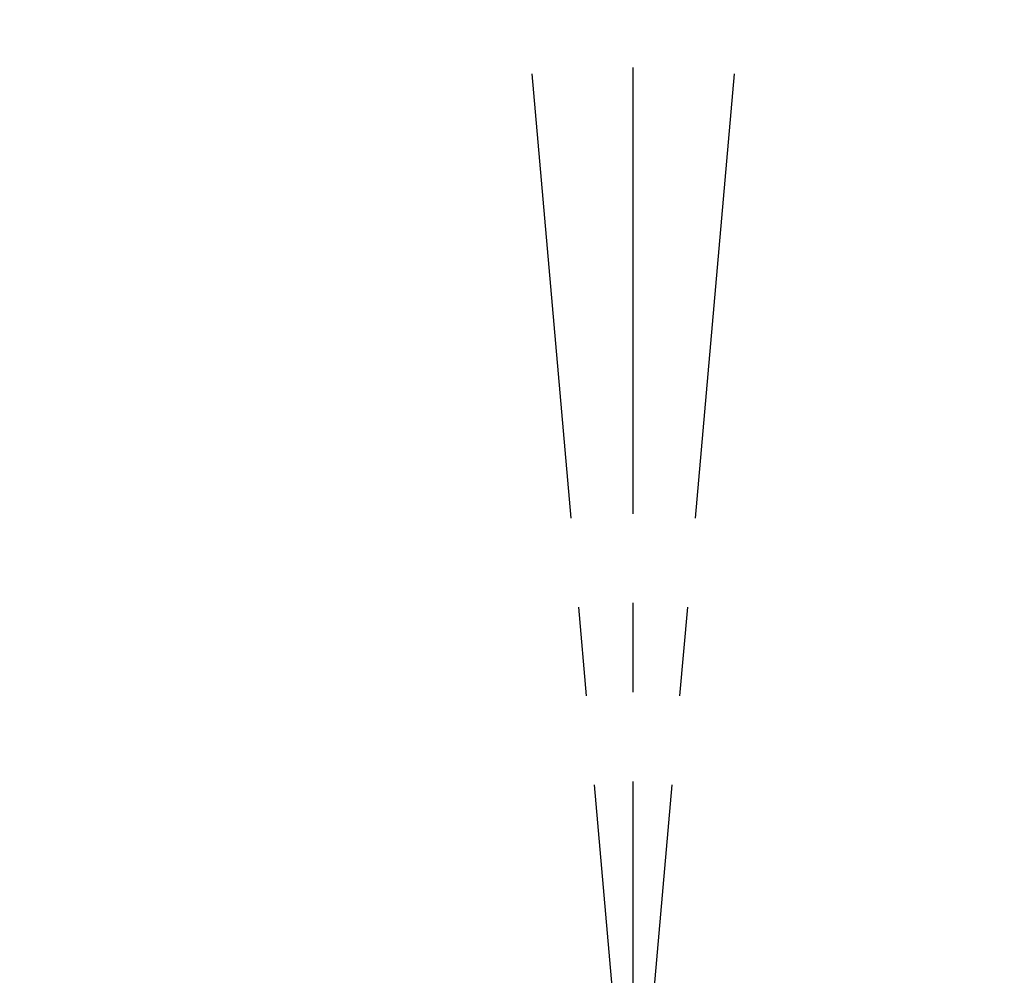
# Model space of a CAD drawing. Header units: millimetres. Extents: x 0 to 420, y 0 to 297.
# Tile 19 of 21: x 294 to 322, y 195 to 222. Entities that reach past the tile are written whole.
import ezdxf

# ---------------------------------------------------------------- set-up
doc = ezdxf.new("R2010")
doc.units = ezdxf.units.MM
doc.linetypes.add('CENTERX2', pattern=[20.32, 12.7, -2.54, 2.54, -2.54])
doc.layers.add('中心线层', color=6, linetype='CENTERX2', lineweight=25)
doc.layers.add('标注层', color=150, linetype='Continuous', lineweight=18)
doc.styles.add('SLDTEXTSTYLE22', font='txt')
doc.dimstyles.new('SLDDIMSTYLE1', dxfattribs={"dimtxt": 3.5, "dimasz": 4, "dimexe": 0, "dimexo": 0.0625, "dimgap": 0.875, "dimtad": 0, "dimtih": 1, "dimtoh": 1, "dimlfac": 20, "dimrnd": 1e-09, "dimzin": 12, "dimdsep": 46, "dimtxsty": 'SLDTEXTSTYLE22', "dimcen": 0, "dimdle": 8, "dimadec": 0, "dimazin": 3, "dimtfac": 1, "dimtdec": 3, "dimtofl": 0, "dimtmove": 0, "dimatfit": 3, "dimfxl": 0, "dimfrac": 2, "dimtolj": 1, "dimarcsym": 0})

# ---------------------------------------------------------------- blocks, each defined once
blk = doc.blocks.new('*X28')
at = {"layer": '标注层'}
for points in [[(378.525, 254.918), (381.707, 257.393), (381, 258.1)], [(244.165, 120.577), (240.983, 118.102), (241.69, 117.395)]]:
    blk.add_hatch(color=256, dxfattribs=at).paths.add_polyline_path(points, flags=0)
for p, q in [((378.525, 254.918), (388.205, 264.596)), ((388.205, 264.596), (402.873, 264.596)), ((244.165, 120.577), (239.923, 116.334))]:
    blk.add_line(p, q, dxfattribs=at)
at = {"layer": '标注层', "char_height": 3.5, "attachment_point": 1, "style": 'SLDTEXTSTYLE22'}
for s, insert, width in [('3800', (393.929, 269.22), 18.92737), ('%%C', (389.205, 268.574), 4.69274)]:
    blk.add_mtext(s, dxfattribs=dict(at, insert=insert, width=width))
blk = doc.blocks.new('SW_CENTERMARKSYMBOL_0')
at = {"layer": '中心线层', "color": 0}
blk.add_line((0, 0.05), (0, 60.136), dxfattribs=at)

msp = doc.modelspace()

# ---------------------------------------------------------------- linework, layer by layer
at = {"layer": '中心线层'}
for q in [(303.06535, 282.38581), (319.62494, 282.38581)]:
    msp.add_line((311.34515, 187.74732), q, dxfattribs=at)
msp.add_arc((311.34515, 187.74732), 95, 95, 85, dxfattribs=at)

# ---------------------------------------------------------------- block references
msp.add_blockref('SW_CENTERMARKSYMBOL_0', (311.34515, 187.74732), dxfattribs=at)

# ---------------------------------------------------------------- dimensions: what is measured, and where the dimension line sits
at = {"layer": '标注层'}
dim = msp.add_diameter_dim_2p(p1=(378.5248, 254.91795), p2=(244.16549, 120.57669), dimstyle='SLDDIMSTYLE1', override={"dimscale": 1, "dimpost": '%%C<>', "dimsah": 1, "dimtzin": 12}, dxfattribs=at)
dim.commit()
dim.dimension.update_dxf_attribs({"geometry": '*X28', "text_midpoint": (391.07783, 267.46929), "dimtype": 163})

doc.saveas('drawing.dxf')
